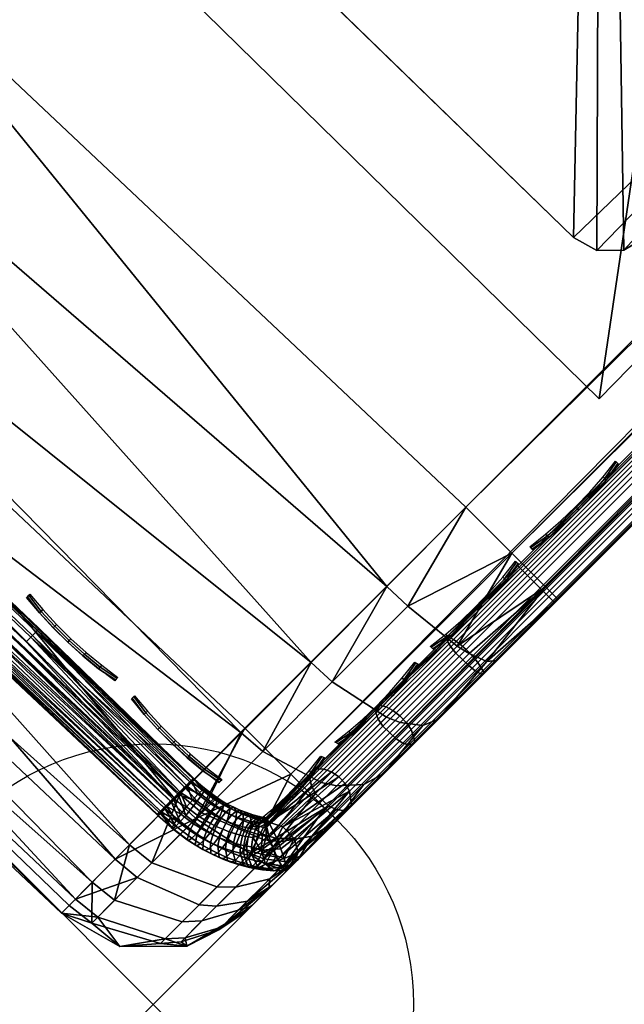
# Model space of a CAD drawing. Header units: inches. Extents: x 0 to 44.3, y -38.2 to 0.
# Tile 180 of 256: x 24.3 to 25.5, y -38.2 to -36.3. Entities that reach past the tile are written whole.
import ezdxf

# ---------------------------------------------------------------- set-up
doc = ezdxf.new("R2010")
doc.units = ezdxf.units.IN
doc.header["$LTSCALE"] = 0.03937
doc.header["$MEASUREMENT"] = 0
doc.header["$PDMODE"] = 35
doc.header["$PDSIZE"] = 1
for name, color, linetype in [('A-FURN-3-ST', 151, 'Continuous'), ('A-FURN-3-ST-LG', 252, 'Continuous'), ('A-FURN-3-ST-LGHW', 32, 'Continuous'), ('A-FURN-3-ST-SEAM', 250, 'Continuous'), ('A-FURN-3-STITCH', 15, 'Continuous')]:
    doc.layers.add(name, color=color, linetype=linetype)

msp = doc.modelspace()

# ---------------------------------------------------------------- linework, layer by layer
msp.add_point((24.5472, -38.1678))

# ---------------------------------------------------------------- meshes
at = {"layer": 'A-FURN-3-ST'}
mesh = msp.add_polyface(dxfattribs=at)
corners = [(24.8999, -37.7486, 17.7281), (24.9518, -37.7461, 17.6705), (25.0651, -37.6328, 17.7562), (25.0215, -37.6268, 17.8203), (25.188, -37.5099, 17.809), (25.1536, -37.4946, 17.8771), (25.3007, -37.3669, 17.875), (25.3244, -37.3906, 17.75), (25.2072, -37.5079, 17.7337), (25.0944, -37.6206, 17.6853), (24.9905, -37.7245, 17.6067), (25.1311, -37.4805, 17.9069), (25.236, -37.3022, 17.9665), (25.036, -37.4039, 17.9727), (25.1477, -37.2138, 18), (24.9961, -37.3658, 17.9789), (24.8911, -37.5492, 17.9104), (24.8505, -37.5119, 17.9162), (24.7576, -37.683, 17.8093), (24.7162, -37.6466, 17.8146), (24.8697, -37.7423, 17.7534), (24.995, -37.6168, 17.8484), (23.9649, -36.0993, 18), (40.3153, -22.0461, 18), (22.7329, -35.0396, 18), (21.4541, -34.0368, 18), (20.131, -33.0931, 18), (18.7666, -32.2104, 18), (17.3635, -31.3905, 18), (15.9246, -30.6351, 18), (37.1996, -19.178, 18), (35.5644, -17.8323, 18), (33.8805, -16.548, 18), (24.8994, -37.8156, 17.501), (24.8247, -37.8903, 17.3722), (40.7396, -21.6219, 5), (23.5607, -36.5427, 5), (22.3496, -35.5012, 5), (21.0925, -34.5156, 5), (19.792, -33.5881, 5), (18.4507, -32.7205, 5), (17.0715, -31.9147, 5)]
mesh.append_faces([[corners[k] for k in face] for face in [(0, 1, 2, 3), (3, 2, 4, 5), (5, 4, 6), (6, 4, 7), (7, 4, 8), (8, 4, 9), (9, 4, 2), (9, 2, 10), (5, 6, 11), (11, 6, 12), (11, 12, 13), (13, 12, 14), (13, 14, 15), (13, 15, 16), (16, 15, 17), (16, 17, 18), (18, 17, 19), (20, 0, 3, 21), (21, 3, 5, 11), (18, 20, 21, 16), (16, 21, 11, 13), (22, 15, 14), (22, 23, 24), (24, 23, 25), (25, 23, 26), (26, 23, 27), (27, 23, 28), (29, 30, 31), (29, 31, 32), (8, 9, 7), (7, 9, 10), (7, 10, 33), (33, 34, 7), (35, 36, 37), (35, 37, 38), (38, 39, 35), (35, 39, 40), (35, 40, 41)]])
mesh = msp.add_polyface(dxfattribs=at)
corners = [(25.3244, -37.3906, 17.75), (40.4921, -22.2229, 17.75), (25.3007, -37.3669, 17.875), (40.4684, -22.1992, 17.875), (25.236, -37.3022, 17.9665), (40.4037, -22.1345, 17.9665), (25.1477, -37.2138, 18), (40.3153, -22.0461, 18), (40.4669, -21.8943, 17.9788), (40.5051, -21.9341, 17.9728), (40.5819, -22.0294, 17.9071), (40.596, -22.0519, 17.8773), (40.6114, -22.0864, 17.8092), (40.6094, -22.1057, 17.7337), (40.65, -21.7889, 17.9106), (40.6127, -21.7482, 17.9162), (40.7181, -21.8932, 17.8487), (24.7234, -37.6381, 5), (40.7396, -21.6219, 5), (24.8118, -37.7265, 5.0335), (40.828, -21.7103, 5.0335), (24.8765, -37.7912, 5.125), (40.8927, -21.775, 5.125), (24.9002, -37.8149, 5.25), (40.9164, -21.7987, 5.25), (23.9649, -36.0993, 18), (17.3635, -31.3905, 18), (38.784, -20.5833, 18), (37.1996, -19.178, 18), (41.0931, -21.6219, 16.9), (24.7234, -37.9916, 16.9), (24.7234, -37.9916, 5.5), (41.0931, -21.6219, 5.5), (40.7221, -21.9929, 17.6853), (23.5607, -36.5427, 5), (17.0715, -31.9147, 5), (37.591, -18.7232, 5), (39.1921, -20.1434, 5), (15.6572, -31.1722, 5), (35.9385, -17.3632, 5)]
mesh.append_faces([[corners[k] for k in face] for face in [(0, 1, 2), (2, 1, 3), (2, 3, 4), (4, 3, 5), (4, 5, 6), (6, 5, 7), (8, 7, 9), (9, 7, 5), (9, 5, 10), (10, 5, 3), (10, 3, 11), (11, 3, 12), (13, 12, 1), (1, 12, 3), (14, 15, 9), (9, 15, 8), (14, 9, 10, 16), (17, 18, 19), (19, 18, 20), (19, 20, 21), (21, 20, 22), (21, 22, 23), (23, 22, 24), (6, 7, 25), (26, 7, 27), (26, 27, 28), (0, 29, 1), (0, 30, 29), (30, 31, 29), (29, 31, 32), (32, 31, 23), (32, 23, 24), (1, 33, 13), (17, 34, 18), (35, 36, 37), (35, 37, 18), (38, 39, 36)]])
mesh = msp.add_polyface(dxfattribs=at)
corners = [(24.386, -37.9779, 17.1146), (24.3711, -37.9929, 16.9), (24.4293, -38.0122, 17.1133), (24.483, -38.0567, 16.9), (24.4303, -37.9335, 17.3209), (24.3711, -37.9929, 5.5), (24.441, -38.0005, 5.3111), (24.483, -38.0567, 5.5), (24.3979, -37.9659, 5.3087), (24.7234, -37.6381, 5), (24.5886, -37.7738, 5.0381), (23.5607, -36.5427, 5), (23.4324, -36.6847, 5.0381), (22.3496, -35.5012, 5), (23.225, -36.9133, 5.5), (22.0556, -35.8575, 5.3087), (23.2508, -36.8852, 5.3087), (23.3236, -36.805, 5.1464), (24.4743, -37.889, 5.1465), (22.1247, -35.774, 5.1464), (22.2279, -35.6488, 5.0381), (23.225, -36.9133, 16.9), (22.0312, -35.8867, 16.9), (22.0312, -35.8867, 5.5), (23.2508, -36.886, 17.1847), (23.3249, -36.8049, 17.45), (24.502, -37.8616, 17.5111), (23.4425, -36.6756, 17.6778), (24.5986, -37.7647, 17.6778), (24.7162, -37.6466, 17.8146), (23.5956, -36.5068, 17.8526), (24.8505, -37.5119, 17.9162), (23.7738, -36.3103, 17.9625), (24.9961, -37.3658, 17.9789), (23.9649, -36.0993, 18), (22.2374, -35.6392, 17.6778), (22.1259, -35.7738, 17.45), (22.0556, -35.8582, 17.1847)]
mesh.append_faces([[corners[k] for k in face] for face in [(0, 1, 2), (2, 1, 3), (2, 4, 0), (1, 5, 3), (6, 7, 5), (6, 5, 8), (9, 10, 11), (11, 10, 12), (11, 12, 13), (14, 15, 16), (14, 16, 5), (5, 16, 8), (8, 16, 17), (8, 17, 18), (18, 17, 12), (18, 12, 10), (17, 16, 15, 19), (20, 12, 17, 19), (5, 1, 14), (14, 1, 21), (14, 21, 22), (14, 22, 23), (21, 1, 24), (24, 1, 0), (24, 0, 4), (24, 4, 25), (25, 4, 26), (25, 26, 27), (27, 26, 28), (27, 28, 29), (27, 29, 30), (30, 29, 31), (30, 31, 32), (32, 33, 34), (27, 35, 36, 25), (25, 36, 37, 24), (24, 37, 21)]])
mesh = msp.add_polyface(dxfattribs=at)
corners = [(24.4293, -38.0122, 17.1133), (24.483, -38.0567, 16.9), (24.5614, -38.0509, 17.1002), (24.6119, -38.0562, 16.9), (24.6007, -38.048, 17.0943), (24.6733, -38.0247, 17.0808), (24.7106, -37.9874, 17.2546), (24.6407, -38.0079, 17.281), (24.7234, -37.9916, 16.9), (24.6406, -37.8004, 17.6732), (24.7162, -37.6466, 17.8146), (24.5986, -37.7647, 17.6778), (24.5446, -37.8966, 17.5075), (24.502, -37.8616, 17.5111), (24.4733, -37.9681, 17.3184), (24.4303, -37.9335, 17.3209), (24.6027, -38.0096, 17.2927), (24.7057, -37.9429, 17.4533), (24.6697, -37.9426, 17.4701), (24.7598, -37.8523, 17.6257), (24.3711, -37.9929, 5.5), (24.483, -38.0567, 5.5), (24.6119, -38.0562, 5.5), (24.7234, -37.9916, 5.5), (24.5886, -37.7738, 5.0381), (24.7234, -37.6381, 5), (24.6292, -37.8111, 5.044), (24.6689, -37.9796, 5.22), (24.7283, -37.9697, 5.269), (24.6783, -38.0197, 5.375), (24.6084, -38.0402, 5.3485), (24.5704, -38.0419, 5.3369), (24.441, -38.0005, 5.3111), (24.3979, -37.9659, 5.3087), (24.5164, -37.9246, 5.151), (24.4743, -37.889, 5.1465), (24.7332, -37.8787, 5.106), (24.6355, -37.9766, 5.1985), (23.7738, -36.3103, 17.9625), (24.8505, -37.5119, 17.9162), (24.9961, -37.3658, 17.9789)]
mesh.append_faces([[corners[k] for k in face] for face in [(0, 1, 2), (2, 1, 3), (2, 3, 4), (4, 3, 5), (4, 5, 6, 7), (8, 5, 3), (9, 10, 11), (9, 11, 12), (12, 11, 13), (12, 13, 14), (14, 13, 15), (14, 15, 0), (14, 0, 2, 16), (16, 2, 4, 7), (16, 7, 17, 18), (14, 16, 18, 12), (12, 18, 19, 9), (1, 20, 21), (1, 21, 3), (3, 21, 22), (3, 22, 8), (8, 22, 23), (24, 25, 26), (27, 28, 29, 30), (30, 29, 22), (22, 29, 23), (30, 22, 31), (31, 22, 21), (31, 21, 32), (32, 33, 34), (34, 33, 35), (34, 35, 26), (26, 35, 24), (34, 26, 36, 37), (37, 27, 30, 31), (34, 37, 31, 32), (38, 39, 40)]])
mesh = msp.add_polyface(dxfattribs=at)
corners = [(24.6407, -38.0079, 17.281), (24.7106, -37.9874, 17.2546), (24.7711, -37.9269, 17.4148), (24.7057, -37.9429, 17.4533), (24.8526, -37.8454, 17.5552), (24.7932, -37.8553, 17.6042), (24.9518, -37.7461, 17.6705), (24.8999, -37.7486, 17.7281), (24.9905, -37.7245, 17.6067), (25.0651, -37.6328, 17.7562), (24.8994, -37.8156, 17.501), (24.8247, -37.8903, 17.3722), (24.7692, -37.9458, 17.2252), (24.7349, -37.9801, 17.0658), (24.6733, -38.0247, 17.0808), (24.7234, -37.9916, 16.9), (24.7576, -37.683, 17.8093), (24.7162, -37.6466, 17.8146), (24.6406, -37.8004, 17.6732), (24.6697, -37.9426, 17.4701), (24.7598, -37.8523, 17.6257), (24.8697, -37.7423, 17.7534), (24.6292, -37.8111, 5.044), (24.7234, -37.6381, 5), (24.8118, -37.7265, 5.0335), (24.7332, -37.8787, 5.106), (24.8765, -37.7912, 5.125), (24.7596, -37.8887, 5.1341), (24.8032, -37.8947, 5.1982), (24.7283, -37.9697, 5.269), (24.6689, -37.9796, 5.22), (24.7234, -37.9916, 5.5), (24.6783, -38.0197, 5.375), (24.7368, -37.9782, 5.4043), (24.7752, -37.9399, 5.3232), (24.8325, -37.8825, 5.2691), (24.9002, -37.8149, 5.25), (24.6355, -37.9766, 5.1985), (25.3244, -37.3906, 17.75)]
mesh.append_faces([[corners[k] for k in face] for face in [(0, 1, 2, 3), (3, 2, 4, 5), (5, 4, 6, 7), (8, 9, 6), (8, 6, 10), (10, 6, 4), (10, 4, 11), (11, 4, 2), (11, 2, 12), (12, 2, 1), (12, 1, 13), (13, 1, 14), (13, 14, 15), (16, 17, 18), (19, 3, 5, 20), (20, 5, 7, 21), (18, 20, 21, 16), (22, 23, 24), (22, 24, 25), (25, 24, 26), (25, 26, 27), (27, 26, 28), (27, 28, 29, 30), (31, 32, 33), (33, 32, 34), (34, 32, 29), (34, 29, 35), (35, 29, 28), (35, 28, 36), (36, 28, 26), (37, 25, 27, 30), (38, 11, 12), (38, 12, 13), (13, 15, 38), (31, 33, 36), (36, 33, 34), (36, 34, 35)]])
at = {"layer": 'A-FURN-3-ST-LG'}
mesh = msp.add_polyface(dxfattribs=at)
corners = [(25.4091, -33.9838, 4.7965), (26.7456, -35.2619, 4.7965), (25.4541, -34.009, 4.7965), (26.7721, -35.3063, 4.7965), (26.7727, -35.3582, 4.7965), (26.7473, -35.4036, 4.7965), (25.4952, -36.6942, 4.7965), (25.4508, -36.7207, 4.7965), (25.3991, -36.7215, 4.7965), (25.3539, -36.6963, 4.7965), (24.0632, -35.4441, 4.7965), (24.0364, -35.3996, 4.7965), (24.0356, -35.3477, 4.7965), (24.0607, -35.3025, 4.7965), (25.3137, -34.011, 4.7965), (25.3578, -33.9845, 4.7965), (25.3991, -36.7215, 0.0002), (25.3539, -36.6963, 0.0002), (25.4508, -36.7207, 0.0002), (25.4952, -36.6942, 0.0002), (24.4219, -35.7921, 0.0002), (24.3951, -35.7475, 0.0002), (24.3942, -35.6956, 0.0002), (24.4193, -35.6504, 0.0002), (26.3976, -35.6205, 0.0002), (26.4241, -35.665, 0.0002), (26.4247, -35.7169, 0.0002), (26.3994, -35.7622, 0.0002), (25.4648, -34.7155, 0.0002), (25.4199, -34.6904, 0.0002), (25.3685, -34.6912, 0.0002), (25.3243, -34.7176, 0.0002), (25.2321, -34.8127, 0.0002)]
mesh.append_faces([[corners[k] for k in face] for face in [(16, 9, 17), (16, 8, 9), (6, 18, 19), (6, 7, 18), (10, 17, 9), (10, 20, 17), (11, 20, 10), (11, 21, 20), (12, 21, 11), (12, 22, 21), (13, 22, 12), (13, 23, 22), (3, 24, 1), (3, 25, 24), (4, 25, 3), (4, 26, 25), (27, 4, 5), (27, 26, 4), (5, 19, 27), (5, 6, 19), (2, 24, 28), (2, 1, 24), (29, 2, 28), (29, 0, 2), (30, 0, 29), (30, 15, 0), (31, 15, 30), (31, 14, 15), (23, 14, 31), (23, 13, 14)]])
mesh.append_faces([[corners[k] for k in face] for face in [(0, 1, 2), (18, 8, 16), (25, 28, 24), (25, 22, 23)]], dxfattribs={"vtx0": -1})
mesh.append_faces([[corners[k] for k in face] for face in [(25, 32, 31)]], dxfattribs={"vtx0": -1, "vtx1": -1})
mesh.append_faces([[corners[k] for k in face] for face in [(0, 3, 1), (0, 4, 3), (0, 5, 4), (0, 6, 5), (0, 7, 6), (0, 8, 7), (0, 9, 8), (0, 10, 9), (0, 11, 10), (0, 12, 11), (0, 13, 12), (0, 14, 13), (25, 29, 28), (25, 30, 29), (25, 21, 22), (25, 20, 21), (25, 17, 20), (25, 16, 17), (25, 18, 16), (25, 19, 18), (25, 27, 19)]], dxfattribs={"vtx0": -1, "vtx2": -1})
mesh.append_faces([[corners[k] for k in face] for face in [(23, 31, 32), (25, 23, 32)]], dxfattribs={"vtx1": -1, "vtx2": -1})
mesh.append_faces([[corners[k] for k in face] for face in [(0, 15, 14), (18, 7, 8), (25, 31, 30), (25, 26, 27)]], dxfattribs={"vtx2": -1})
at = {"layer": 'A-FURN-3-ST-LGHW'}
mesh = msp.add_polyface(dxfattribs=at)
corners = [(26.9762, -35.3989, 5.0002), (25.9968, -32.9976, 5.0002), (26.1856, -33.2965, 5.0002), (25.7049, -32.7978, 5.0002), (25.3579, -32.7299, 5.0002), (25.0124, -32.8051, 5.0002), (24.7248, -33.0111, 5.0002), (24.5423, -33.314, 5.0002), (23.7966, -35.4328, 5.0002), (25.4034, -37.0057, 5.0002), (26.1856, -33.2965, 4.7504), (25.9968, -32.9976, 4.7504), (25.7049, -32.7978, 4.7504), (25.3579, -32.7299, 4.7504), (25.0124, -32.8051, 4.7504), (24.7248, -33.0111, 4.7504), (24.5423, -33.314, 4.7504), (26.9762, -35.3989, 4.7504), (25.4034, -37.0057, 4.7504), (23.7966, -35.4328, 4.7504)]
mesh.append_faces([[corners[k] for k in face] for face in [(2, 10, 1), (10, 11, 1), (1, 11, 3), (11, 12, 3), (3, 12, 4), (12, 13, 4), (4, 13, 5), (13, 14, 5), (5, 14, 6), (14, 15, 6), (7, 6, 16), (6, 15, 16), (8, 7, 19), (7, 16, 19), (17, 10, 0), (10, 2, 0)]])
mesh.append_faces([[corners[k] for k in face] for face in [(2, 1, 0), (10, 17, 11), (9, 8, 18), (0, 9, 17)]], dxfattribs={"vtx1": -1})
mesh.append_faces([[corners[k] for k in face] for face in [(1, 3, 0), (3, 4, 0), (4, 5, 0), (5, 6, 0), (6, 7, 0), (7, 8, 0), (17, 18, 11), (18, 19, 11), (19, 16, 11), (16, 15, 11), (15, 14, 11), (14, 13, 11)]], dxfattribs={"vtx1": -1, "vtx2": -1})
mesh.append_faces([[corners[k] for k in face] for face in [(8, 9, 0), (13, 12, 11), (8, 19, 18), (9, 18, 17)]], dxfattribs={"vtx2": -1})
at = {"layer": 'A-FURN-3-ST-SEAM'}
mesh = msp.add_polyface(dxfattribs=at)
corners = [(25.1354, -37.4758, 17.8381), (25.1241, -37.4676, 17.8491), (25.2563, -37.3354, 17.8675), (25.2661, -37.3452, 17.8563), (30.3123, -32.2794, 17.8675), (30.3221, -32.2891, 17.8563), (35.3684, -27.2234, 17.8675), (35.3781, -27.2331, 17.8563), (35.3593, -27.2143, 17.9), (40.4177, -22.1607, 17.8826), (35.3617, -27.2168, 17.8826), (30.3033, -32.2703, 17.9), (30.3057, -32.2728, 17.8826), (25.2473, -37.3263, 17.9), (25.2497, -37.3288, 17.8826), (25.1163, -37.4573, 17.8825), (35.3899, -27.2449, 17.8505), (30.3339, -32.301, 17.8505), (25.2779, -37.357, 17.8505), (25.148, -37.4868, 17.8324), (25.1708, -37.5119, 17.8406), (25.1604, -37.4995, 17.8334), (25.2904, -37.3695, 17.8515), (25.3018, -37.3809, 17.8588), (30.3464, -32.3135, 17.8515), (30.3578, -32.3249, 17.8588), (35.4024, -27.2574, 17.8515), (35.4139, -27.2689, 17.8588), (40.4584, -22.2014, 17.8515), (40.4699, -22.2129, 17.8588), (40.4847, -22.2277, 17.8868), (35.4287, -27.2837, 17.8868), (30.3727, -32.3397, 17.8868), (25.3167, -37.3957, 17.8868), (25.1818, -37.5306, 17.868), (25.1748, -37.533, 17.9022), (25.1805, -37.5341, 17.8854), (25.3178, -37.3969, 17.9045), (25.3144, -37.3934, 17.9217), (30.3738, -32.3409, 17.9045), (30.3704, -32.3374, 17.9217), (35.4298, -27.2848, 17.9045), (35.4264, -27.2814, 17.9217), (40.4858, -22.2288, 17.9045), (40.4824, -22.2254, 17.9217), (35.3837, -27.2387, 17.9472), (35.3725, -27.2276, 17.939), (30.3165, -32.2836, 17.939), (30.3277, -32.2947, 17.9472), (25.2605, -37.3396, 17.939), (25.2717, -37.3507, 17.9472), (25.1186, -37.4816, 17.9192), (25.1286, -37.4938, 17.9272), (35.3643, -27.2193, 17.9255), (30.3083, -32.2753, 17.9255), (25.2523, -37.3313, 17.9255), (25.1121, -37.4715, 17.906), (40.4153, -22.1583, 17.9), (25.1536, -37.5184, 17.9259), (25.2965, -37.3755, 17.9459), (30.3525, -32.3195, 17.9459), (35.4085, -27.2635, 17.9459), (25.1654, -37.5277, 17.9164), (25.307, -37.3861, 17.9362), (30.363, -32.3301, 17.9362), (35.419, -27.274, 17.9362), (40.475, -22.218, 17.9362), (40.4645, -22.2075, 17.9459), (25.1154, -37.463, 17.8639), (40.4459, -22.1889, 17.8505)]
mesh.append_faces([[corners[k] for k in face] for face in [(0, 1, 2, 3), (3, 2, 4, 5), (5, 4, 6, 7), (8, 9, 10), (8, 10, 11), (11, 10, 12), (11, 12, 13), (13, 12, 14), (13, 14, 15), (7, 16, 17, 5), (5, 17, 18, 3), (3, 18, 19, 0), (20, 21, 22, 23), (23, 22, 24, 25), (25, 24, 26, 27), (27, 26, 28, 29), (29, 30, 31, 27), (27, 31, 32, 25), (25, 32, 33, 23), (23, 33, 34, 20), (35, 36, 37, 38), (38, 37, 39, 40), (40, 39, 41, 42), (42, 41, 43, 44), (45, 46, 47, 48), (48, 47, 49, 50), (50, 49, 51, 52), (46, 53, 54, 47), (47, 54, 55, 49), (49, 55, 56, 51), (53, 57, 8), (53, 8, 54), (54, 8, 11), (54, 11, 55), (55, 11, 13), (55, 13, 15), (52, 58, 59, 50), (50, 59, 60, 48), (48, 60, 61, 45), (58, 62, 63, 59), (59, 63, 64, 60), (60, 64, 65, 61), (61, 65, 66, 67), (62, 35, 38, 63), (63, 38, 40, 64), (64, 40, 42, 65), (65, 42, 44, 66), (1, 68, 14, 2), (2, 14, 12, 4), (4, 12, 10, 6), (21, 19, 18, 22), (22, 18, 17, 24), (24, 17, 16, 26), (26, 16, 69, 28), (36, 34, 33, 37), (37, 33, 32, 39), (39, 32, 31, 41), (41, 31, 30, 43)]])
mesh = msp.add_polyface(dxfattribs=at)
corners = [(23.5325, -36.7024, 17.6706), (23.7252, -36.8796, 17.6902), (24.0288, -37.1618, 17.6902), (23.7194, -36.8859, 17.7078), (24.0229, -37.168, 17.7078), (23.7094, -36.8966, 17.7208), (24.0128, -37.1786, 17.7208), (23.5035, -36.734, 17.7271), (24.5944, -37.7644, 17.7271), (24.3122, -37.4635, 17.7208), (24.3224, -37.453, 17.7078), (24.3284, -37.4469, 17.6902), (24.6247, -37.7341, 17.6706), (24.6239, -37.7349, 17.6902), (24.6179, -37.7409, 17.7078), (24.6075, -37.7513, 17.7208), (24.0041, -37.1876, 17.6292), (23.7009, -36.9057, 17.6292), (23.7128, -36.8929, 17.6377), (24.0162, -37.175, 17.6377), (23.7216, -36.8835, 17.6522), (24.0251, -37.1656, 17.6522), (24.3247, -37.4507, 17.6522), (24.3156, -37.4599, 17.6377), (24.3034, -37.4724, 17.6292), (24.585, -37.7738, 17.628), (24.5987, -37.7601, 17.6292), (24.6111, -37.7478, 17.6377), (24.6202, -37.7386, 17.6522), (23.4945, -36.7438, 17.628), (23.3518, -36.6729, 17.6842), (23.3526, -36.672, 17.6648), (24.5547, -37.8041, 17.6842), (24.5555, -37.8033, 17.6648), (23.3583, -36.6657, 17.6473), (24.5616, -37.7972, 17.6473), (23.3682, -36.6549, 17.6344), (24.5719, -37.7869, 17.6344), (24.5591, -37.7997, 17.7027), (23.356, -36.6683, 17.7027), (24.5683, -37.7905, 17.7173), (23.3647, -36.6587, 17.7173), (24.5806, -37.7782, 17.7259), (23.3765, -36.6458, 17.7259), (24.5569, -37.8046, 17.6648), (24.583, -37.8299, 17.6695), (24.556, -37.8055, 17.6843), (24.5848, -37.8304, 17.6872), (24.5605, -37.801, 17.7027), (24.5696, -37.7919, 17.7173), (24.5629, -37.7986, 17.6473)]
mesh.append_faces([[corners[k] for k in face] for face in [(0, 1, 2), (2, 1, 3, 4), (4, 3, 5, 6), (6, 5, 7), (7, 8, 6), (6, 8, 9), (6, 9, 10, 4), (4, 10, 11, 2), (2, 11, 12), (12, 11, 13), (13, 11, 10), (13, 10, 14), (14, 10, 9), (14, 9, 15), (15, 9, 8), (12, 0, 2), (16, 17, 18, 19), (19, 18, 20, 21), (21, 20, 0), (0, 12, 21), (21, 12, 22), (21, 22, 23, 19), (19, 23, 24, 16), (16, 24, 25), (25, 24, 26), (26, 24, 23), (26, 23, 27), (27, 23, 22), (27, 22, 28), (28, 22, 12), (25, 29, 16), (30, 31, 32), (32, 31, 33), (33, 31, 34), (33, 34, 35), (35, 34, 36), (35, 36, 37), (37, 36, 29), (37, 29, 25), (32, 38, 30), (30, 38, 39), (38, 40, 39), (39, 40, 41), (40, 42, 41), (41, 42, 43), (8, 7, 42), (42, 7, 43), (44, 45, 46), (46, 47, 48), (49, 40, 48), (48, 40, 38), (48, 38, 46), (46, 38, 32), (46, 32, 44), (44, 32, 33), (44, 33, 35), (44, 35, 50), (50, 35, 37)]])
mesh = msp.add_polyface(dxfattribs=at)
corners = [(24.7638, -37.8099, 17.6261), (24.8627, -37.7158, 17.7159), (24.7693, -37.8184, 17.5859), (24.8752, -37.7165, 17.7033), (24.8894, -37.7218, 17.694), (24.9945, -37.5972, 17.7939), (25.0073, -37.6039, 17.7835), (25.1241, -37.4676, 17.8491), (25.1354, -37.4758, 17.8381), (25.1163, -37.4573, 17.8825), (25.2497, -37.3288, 17.8826), (25.1154, -37.463, 17.8639), (25.1106, -37.463, 17.881), (24.9876, -37.586, 17.8301), (24.9838, -37.5947, 17.8078), (24.9767, -37.5969, 17.8239), (24.868, -37.7056, 17.7439), (24.8534, -37.7202, 17.7303), (24.7636, -37.81, 17.6295), (25.148, -37.4868, 17.8324), (25.0207, -37.6142, 17.7781), (24.9035, -37.7313, 17.6892), (24.7961, -37.8274, 17.5733), (24.9156, -37.7442, 17.69), (24.9242, -37.7586, 17.6961), (25.0329, -37.6269, 17.7791), (25.0424, -37.6404, 17.7858), (25.1604, -37.4995, 17.8334), (25.1708, -37.5119, 17.8406), (25.1818, -37.5306, 17.868), (25.0496, -37.6628, 17.8117), (24.928, -37.7844, 17.7193), (24.8259, -37.8762, 17.5868), (24.9119, -37.7958, 17.7483), (24.9221, -37.7925, 17.734), (25.046, -37.6687, 17.8281), (25.0379, -37.6699, 17.8439), (25.1805, -37.5341, 17.8854), (25.1748, -37.533, 17.9022), (25.1286, -37.4938, 17.9272), (25.1186, -37.4816, 17.9192), (24.9794, -37.6208, 17.8599), (24.9883, -37.6341, 17.8674), (24.8513, -37.7488, 17.7627), (24.8592, -37.7632, 17.7694), (24.7701, -37.8471, 17.6724), (24.7653, -37.8282, 17.666), (24.8483, -37.7353, 17.7515), (24.7632, -37.8152, 17.6505), (24.7635, -37.8101, 17.6303), (25.1121, -37.4715, 17.906), (24.9747, -37.6088, 17.8475), (25.2523, -37.3313, 17.9255), (24.7767, -37.8665, 17.6692), (24.8845, -37.7875, 17.7684), (25.0135, -37.6585, 17.8662), (25.1536, -37.5184, 17.9259), (24.8989, -37.7942, 17.7603), (25.0266, -37.6665, 17.8573), (25.1654, -37.5277, 17.9164), (24.8177, -37.8495, 17.5737)]
mesh.append_faces([[corners[k] for k in face] for face in [(0, 1, 2), (2, 1, 3), (2, 3, 4), (4, 3, 5, 6), (6, 5, 7, 8), (9, 10, 11), (9, 11, 12), (12, 11, 13), (13, 11, 14), (13, 14, 15), (15, 14, 16), (16, 14, 1), (16, 1, 17), (17, 1, 0), (17, 0, 18), (8, 19, 20, 6), (6, 20, 21, 4), (4, 21, 2), (2, 21, 22), (22, 21, 23), (22, 23, 24), (24, 23, 25, 26), (26, 25, 27, 28), (28, 29, 30, 26), (26, 30, 31, 24), (24, 31, 32), (33, 34, 35, 36), (36, 35, 37, 38), (39, 40, 41, 42), (42, 41, 43, 44), (44, 43, 45), (45, 43, 46), (46, 43, 47), (48, 47, 17), (49, 17, 18), (40, 50, 51, 41), (41, 51, 47, 43), (52, 9, 50), (50, 9, 12), (50, 12, 13), (50, 13, 51), (51, 13, 15), (51, 15, 16), (51, 16, 47), (47, 16, 17), (44, 53, 54), (44, 54, 55, 42), (42, 55, 56, 39), (54, 57, 58, 55), (55, 58, 59, 56), (57, 33, 36, 58), (58, 36, 38, 59), (24, 60, 22), (5, 3, 1, 14), (25, 23, 21, 20), (35, 34, 31, 30), (5, 14, 11, 7), (25, 20, 19, 27), (35, 30, 29, 37)]])
mesh = msp.add_polyface(dxfattribs=at)
corners = [(24.68, -37.7779, 17.6625), (24.6828, -37.7844, 17.688), (24.6909, -37.7842, 17.6593), (24.6949, -37.7915, 17.6845), (24.7019, -37.7898, 17.6555), (24.7072, -37.7978, 17.6802), (24.7138, -37.795, 17.6508), (24.7203, -37.8035, 17.6751), (24.7263, -37.7998, 17.6454), (24.7339, -37.8087, 17.6692), (24.7387, -37.8039, 17.6395), (24.7474, -37.8132, 17.6628), (24.7507, -37.8072, 17.6334), (24.7606, -37.8168, 17.6561), (24.7632, -37.8152, 17.6505), (24.7386, -37.8175, 17.6017), (24.7332, -37.8163, 17.6046), (24.7421, -37.8088, 17.618), (24.7476, -37.81, 17.615), (24.7305, -37.8056, 17.6239), (24.7185, -37.8016, 17.6296), (24.7065, -37.797, 17.6348), (24.6949, -37.7919, 17.6393), (24.6844, -37.7866, 17.643), (24.7638, -37.8099, 17.6261), (24.7528, -37.811, 17.6121), (24.7619, -37.8096, 17.6272), (24.7564, -37.8085, 17.6303), (24.7607, -37.8122, 17.6074), (24.7693, -37.8184, 17.5859), (24.7516, -37.8197, 17.5941), (24.7635, -37.8101, 17.6303), (24.7636, -37.81, 17.6295), (24.7437, -37.8185, 17.5988), (24.6758, -37.7943, 17.6294), (24.6863, -37.7996, 17.6258), (24.6977, -37.8046, 17.6213), (24.7097, -37.8091, 17.6161), (24.7217, -37.8131, 17.6105), (24.6771, -37.8115, 17.6163), (24.6888, -37.8166, 17.6117), (24.701, -37.8213, 17.6064), (24.7132, -37.8253, 17.6006), (24.6803, -37.7947, 17.7024), (24.6744, -37.8084, 17.712), (24.6886, -37.8167, 17.7078), (24.6934, -37.8024, 17.6985), (24.7031, -37.8241, 17.7029), (24.7068, -37.8092, 17.6939), (24.7181, -37.8308, 17.697), (24.7209, -37.8155, 17.6884), (24.7353, -37.821, 17.6822), (24.7498, -37.8258, 17.6753), (24.7653, -37.8282, 17.666), (24.8483, -37.7353, 17.7515), (24.8534, -37.7202, 17.7303)]
mesh.append_faces([[corners[k] for k in face] for face in [(0, 1, 2), (2, 1, 3), (2, 3, 4), (4, 3, 5), (4, 5, 6), (6, 5, 7), (6, 7, 8), (8, 7, 9), (8, 9, 10), (10, 9, 11), (10, 11, 12), (12, 11, 13), (12, 13, 14), (15, 16, 17, 18), (18, 17, 12), (12, 17, 10), (10, 17, 19), (10, 19, 8), (8, 19, 20), (8, 20, 6), (6, 20, 21), (6, 21, 4), (4, 21, 22), (4, 22, 2), (2, 22, 23), (2, 23, 0), (24, 25, 26), (26, 25, 18), (26, 18, 27), (27, 18, 12), (25, 24, 28), (28, 24, 29), (28, 29, 30), (12, 14, 27), (27, 14, 31), (27, 31, 26), (26, 31, 32), (26, 32, 24), (15, 18, 25, 33), (33, 25, 28, 30), (34, 23, 22, 35), (35, 22, 21, 36), (36, 21, 20, 37), (37, 20, 19, 38), (38, 19, 17, 16), (39, 35, 36, 40), (40, 36, 37, 41), (41, 37, 38, 42), (43, 44, 45, 46), (46, 45, 47, 48), (48, 47, 49, 50), (1, 43, 46, 3), (3, 46, 48, 5), (5, 48, 50, 7), (7, 50, 51, 9), (9, 51, 52, 11), (53, 54, 14), (14, 55, 31)]])
mesh = msp.add_polyface(dxfattribs=at)
corners = [(24.585, -37.7738, 17.628), (24.5987, -37.7601, 17.6292), (24.5863, -37.7752, 17.628), (24.6, -37.7615, 17.6292), (24.6111, -37.7478, 17.6377), (24.6124, -37.7491, 17.6377), (24.6215, -37.74, 17.6522), (24.6202, -37.7386, 17.6522), (24.6247, -37.7341, 17.6706), (24.626, -37.7354, 17.6706), (24.6253, -37.7362, 17.6901), (24.646, -37.7533, 17.6691), (24.6456, -37.7577, 17.6953), (24.6572, -37.7621, 17.6674), (24.6703, -37.7763, 17.691), (24.6687, -37.7704, 17.6652), (24.68, -37.7779, 17.6625), (24.6828, -37.7844, 17.688), (24.6844, -37.7866, 17.643), (24.674, -37.7805, 17.646), (24.6631, -37.7733, 17.6486), (24.6411, -37.7567, 17.6525), (24.6328, -37.7646, 17.6388), (24.6225, -37.7758, 17.6296), (24.6112, -37.789, 17.6261), (24.6004, -37.8027, 17.6296), (24.5733, -37.7882, 17.6344), (24.582, -37.7795, 17.7259), (24.6101, -37.8052, 17.7239), (24.5958, -37.7657, 17.7271), (24.632, -37.778, 17.7204), (24.6089, -37.7526, 17.7208), (24.6405, -37.7661, 17.7102), (24.6192, -37.7423, 17.7078), (24.6547, -37.7811, 17.635), (24.6656, -37.7883, 17.6324), (24.6758, -37.7943, 17.6294), (24.6448, -37.7926, 17.6257), (24.6669, -37.786, 17.7056), (24.6601, -37.7991, 17.7155), (24.6803, -37.7947, 17.7024), (24.6239, -37.7349, 17.6902), (24.6179, -37.7409, 17.7078), (24.6075, -37.7513, 17.7208), (24.5944, -37.7644, 17.7271), (24.5806, -37.7782, 17.7259), (24.5696, -37.7919, 17.7173), (24.5683, -37.7905, 17.7173), (24.5719, -37.7869, 17.6344)]
mesh.append_faces([[corners[k] for k in face] for face in [(0, 1, 2), (2, 1, 3), (3, 1, 4), (3, 4, 5), (5, 4, 6), (6, 4, 7), (6, 7, 8), (8, 9, 6), (9, 10, 11), (11, 10, 12), (11, 12, 13), (13, 12, 14), (13, 14, 15), (15, 14, 16), (16, 14, 17), (16, 18, 19), (16, 19, 15), (15, 19, 20), (15, 20, 13), (13, 20, 11), (11, 20, 21), (11, 21, 9), (9, 21, 6), (6, 21, 22), (6, 22, 5), (5, 22, 23), (5, 23, 3), (3, 23, 24), (3, 24, 2), (2, 24, 25), (2, 25, 26), (27, 28, 29), (29, 28, 30), (29, 30, 31), (31, 30, 32), (31, 32, 33), (33, 32, 12), (33, 12, 10), (22, 21, 20, 34), (34, 20, 19, 35), (35, 19, 18, 36), (23, 22, 34, 37), (14, 12, 32, 38), (38, 32, 30, 39), (14, 38, 40, 17), (9, 8, 10), (10, 8, 41), (10, 41, 33), (33, 41, 42), (33, 42, 31), (31, 42, 43), (31, 43, 29), (29, 43, 44), (29, 44, 27), (27, 44, 45), (27, 45, 46), (46, 45, 47), (26, 48, 0), (26, 0, 2)]])
mesh = msp.add_polyface(dxfattribs=at)
corners = [(24.7632, -37.8152, 17.6505), (24.7606, -37.8168, 17.6561), (24.7653, -37.8282, 17.666), (24.7639, -37.8296, 17.6681), (24.7701, -37.8471, 17.6724), (24.7639, -37.8458, 17.6754), (24.7767, -37.8665, 17.6692), (24.7552, -37.8798, 17.6743), (24.7634, -37.8816, 17.6698), (24.7474, -37.8933, 17.6658), (24.7558, -37.8951, 17.6612), (24.7516, -37.8197, 17.5941), (24.7693, -37.8184, 17.5859), (24.7438, -37.832, 17.5839), (24.7572, -37.8414, 17.5691), (24.7375, -37.8822, 17.5838), (24.7548, -37.8721, 17.5669), (24.7631, -37.8988, 17.58), (24.7486, -37.9062, 17.6068), (24.7787, -37.9114, 17.6034), (24.7574, -37.9098, 17.6218), (24.7669, -37.907, 17.6366), (24.7551, -37.9053, 17.6436), (24.7459, -37.9081, 17.6286), (24.7959, -37.905, 17.6283), (24.7958, -37.9048, 17.6287), (24.7758, -37.8984, 17.6494), (24.7867, -37.8896, 17.6531), (24.783, -37.8848, 17.6583), (24.7715, -37.8831, 17.6652), (24.7641, -37.8967, 17.6565), (24.7469, -37.9037, 17.6484), (24.7498, -37.8258, 17.6753), (24.7488, -37.8417, 17.6831), (24.7474, -37.8132, 17.6628), (24.7847, -37.8496, 17.5472), (24.7926, -37.8693, 17.5403), (24.7989, -37.8878, 17.5436), (24.8027, -37.9024, 17.5565), (24.8035, -37.9108, 17.5772), (24.8176, -37.8974, 17.6076), (24.8259, -37.8762, 17.5868), (24.8177, -37.8495, 17.5737), (24.7961, -37.8274, 17.5733), (24.928, -37.7844, 17.7193), (24.9221, -37.7925, 17.734), (24.9119, -37.7958, 17.7483), (24.8592, -37.7632, 17.7694), (24.8845, -37.7875, 17.7684), (24.8989, -37.7942, 17.7603), (24.9242, -37.7586, 17.6961)]
mesh.append_faces([[corners[k] for k in face] for face in [(0, 1, 2), (2, 1, 3), (2, 3, 4), (4, 3, 5), (4, 5, 6), (6, 5, 7), (6, 7, 8), (8, 7, 9, 10), (11, 12, 13), (12, 14, 13), (15, 16, 17), (18, 17, 19), (18, 19, 20), (20, 19, 21), (20, 21, 22, 23), (19, 24, 21), (21, 24, 25), (21, 25, 26), (26, 25, 27), (26, 27, 28), (28, 27, 6), (28, 6, 29), (29, 6, 8), (29, 8, 10, 30), (30, 10, 31, 22), (26, 28, 29, 30), (32, 33, 5, 3), (34, 32, 3, 1), (21, 26, 30, 22), (12, 35, 14), (14, 35, 16), (16, 35, 36), (16, 36, 37), (16, 37, 17), (17, 37, 38), (17, 38, 39), (24, 19, 39), (39, 19, 17), (24, 39, 40), (40, 39, 41), (41, 39, 38), (41, 38, 37), (41, 37, 42), (42, 37, 36), (42, 36, 35), (12, 43, 35), (35, 43, 42), (41, 44, 40), (40, 44, 45), (40, 45, 46), (4, 6, 47), (6, 27, 48), (48, 27, 49), (27, 25, 49), (49, 25, 46), (24, 40, 25), (25, 40, 46), (41, 42, 50)]])
mesh = msp.add_polyface(dxfattribs=at)
corners = [(24.5733, -37.7882, 17.6344), (24.6004, -37.8027, 17.6296), (24.5916, -37.8149, 17.639), (24.5629, -37.7986, 17.6473), (24.583, -37.8299, 17.6695), (24.5569, -37.8046, 17.6648), (24.556, -37.8055, 17.6843), (24.5848, -37.8304, 17.6872), (24.5605, -37.801, 17.7027), (24.5906, -37.8259, 17.7035), (24.5696, -37.7919, 17.7173), (24.5993, -37.8172, 17.7164), (24.582, -37.7795, 17.7259), (24.6101, -37.8052, 17.7239), (24.6448, -37.7926, 17.6257), (24.6547, -37.7811, 17.635), (24.6656, -37.7883, 17.6324), (24.6559, -37.7999, 17.623), (24.6758, -37.7943, 17.6294), (24.6664, -37.8061, 17.62), (24.6863, -37.7996, 17.6258), (24.6771, -37.8115, 17.6163), (24.6112, -37.789, 17.6261), (24.6225, -37.7758, 17.6296), (24.6344, -37.8065, 17.6221), (24.6461, -37.8141, 17.6193), (24.6572, -37.8206, 17.6161), (24.6685, -37.8264, 17.6121), (24.6888, -37.8166, 17.6117), (24.6808, -37.8318, 17.6073), (24.625, -37.8212, 17.6253), (24.6374, -37.8293, 17.6223), (24.6495, -37.8364, 17.6188), (24.6617, -37.8426, 17.6145), (24.6748, -37.8483, 17.6094), (24.6178, -37.8346, 17.6344), (24.6312, -37.8433, 17.6312), (24.6442, -37.851, 17.6274), (24.6575, -37.8577, 17.6228), (24.6715, -37.864, 17.6173), (24.6882, -37.8535, 17.6036), (24.6859, -37.8695, 17.6111), (24.6124, -37.8521, 17.6644), (24.6276, -37.8619, 17.6607), (24.6427, -37.8707, 17.6562), (24.6581, -37.8785, 17.6509), (24.6739, -37.8856, 17.6448), (24.69, -37.8918, 17.6378), (24.6154, -37.8534, 17.6819), (24.6311, -37.8636, 17.678), (24.647, -37.8728, 17.6733), (24.6631, -37.881, 17.6678), (24.6796, -37.8884, 17.6614), (24.6217, -37.8493, 17.6981), (24.6378, -37.8598, 17.6941), (24.6541, -37.8692, 17.6893), (24.6706, -37.8776, 17.6837), (24.6874, -37.8852, 17.6771), (24.6305, -37.8407, 17.711), (24.6466, -37.8511, 17.707), (24.6629, -37.8605, 17.7022), (24.6794, -37.869, 17.6965), (24.6407, -37.8283, 17.7186), (24.6565, -37.8385, 17.7147), (24.6724, -37.8477, 17.71), (24.6885, -37.856, 17.7045), (24.632, -37.778, 17.7204), (24.6601, -37.7991, 17.7155), (24.6744, -37.8084, 17.712), (24.6886, -37.8167, 17.7078), (24.6669, -37.786, 17.7056), (24.6803, -37.7947, 17.7024), (24.5719, -37.7869, 17.6344)]
mesh.append_faces([[corners[k] for k in face] for face in [(0, 1, 2), (0, 2, 3), (3, 2, 4), (3, 4, 5), (6, 4, 7), (8, 7, 9), (8, 9, 10), (10, 9, 11), (10, 11, 12), (12, 11, 13), (14, 15, 16, 17), (17, 16, 18, 19), (19, 18, 20, 21), (22, 23, 14, 24), (24, 14, 17, 25), (25, 17, 19, 26), (26, 19, 21, 27), (27, 21, 28, 29), (1, 22, 24, 30), (30, 24, 25, 31), (31, 25, 26, 32), (32, 26, 27, 33), (33, 27, 29, 34), (2, 1, 30, 35), (35, 30, 31, 36), (36, 31, 32, 37), (37, 32, 33, 38), (38, 33, 34, 39), (39, 34, 40, 41), (4, 2, 35, 42), (42, 35, 36, 43), (43, 36, 37, 44), (44, 37, 38, 45), (45, 38, 39, 46), (46, 39, 41, 47), (7, 4, 42, 48), (48, 42, 43, 49), (49, 43, 44, 50), (50, 44, 45, 51), (51, 45, 46, 52), (9, 7, 48, 53), (53, 48, 49, 54), (54, 49, 50, 55), (55, 50, 51, 56), (56, 51, 52, 57), (11, 9, 53, 58), (58, 53, 54, 59), (59, 54, 55, 60), (60, 55, 56, 61), (13, 11, 58, 62), (62, 58, 59, 63), (63, 59, 60, 64), (64, 60, 61, 65), (66, 13, 62, 67), (67, 62, 63, 68), (68, 63, 64, 69), (70, 67, 68, 71), (3, 72, 0)]])
mesh = msp.add_polyface(dxfattribs=at)
corners = [(24.7558, -37.8951, 17.6612), (24.7474, -37.8933, 17.6658), (24.7385, -37.9019, 17.653), (24.7469, -37.9037, 17.6484), (24.7297, -37.9048, 17.6377), (24.7378, -37.9066, 17.6333), (24.7221, -37.9014, 17.622), (24.7299, -37.9031, 17.6177), (24.7144, -37.878, 17.5971), (24.7212, -37.8795, 17.5934), (24.7148, -37.8615, 17.5905), (24.7211, -37.8629, 17.5871), (24.7185, -37.8442, 17.5896), (24.7243, -37.8455, 17.5864), (24.7249, -37.8285, 17.5947), (24.7305, -37.8298, 17.5917), (24.7332, -37.8163, 17.6046), (24.7386, -37.8175, 17.6017), (24.7516, -37.8197, 17.5941), (24.7438, -37.832, 17.5839), (24.7357, -37.8308, 17.5887), (24.7437, -37.8185, 17.5988), (24.7572, -37.8414, 17.5691), (24.7383, -37.8478, 17.5782), (24.7299, -37.8466, 17.5832), (24.7548, -37.8721, 17.5669), (24.7362, -37.8654, 17.5783), (24.7272, -37.8641, 17.5837), (24.7375, -37.8822, 17.5838), (24.7631, -37.8988, 17.58), (24.7486, -37.9062, 17.6068), (24.7459, -37.9081, 17.6286), (24.7551, -37.9053, 17.6436), (24.7132, -37.8253, 17.6006), (24.7217, -37.8131, 17.6105), (24.6808, -37.8318, 17.6073), (24.6888, -37.8166, 17.6117), (24.701, -37.8213, 17.6064), (24.6934, -37.8366, 17.6018), (24.7062, -37.8408, 17.5958), (24.6748, -37.8483, 17.6094), (24.6882, -37.8535, 17.6036), (24.7017, -37.8579, 17.5972), (24.6859, -37.8695, 17.6111), (24.7003, -37.8742, 17.6043), (24.69, -37.8918, 17.6378), (24.7061, -37.8971, 17.6302), (24.6796, -37.8884, 17.6614), (24.6739, -37.8856, 17.6448), (24.6963, -37.8949, 17.6542), (24.7131, -37.9004, 17.6463), (24.6874, -37.8852, 17.6771), (24.7045, -37.8918, 17.6698), (24.7215, -37.8974, 17.6617), (24.6794, -37.869, 17.6965), (24.6706, -37.8776, 17.6837), (24.6963, -37.8766, 17.69), (24.7133, -37.8832, 17.6826), (24.7304, -37.8888, 17.6745), (24.6885, -37.856, 17.7045), (24.7051, -37.8634, 17.6981), (24.7218, -37.8699, 17.6908), (24.7386, -37.8753, 17.6829), (24.7552, -37.8798, 17.6743), (24.6886, -37.8167, 17.7078), (24.6724, -37.8477, 17.71), (24.7031, -37.8241, 17.7029), (24.7181, -37.8308, 17.697), (24.7334, -37.8367, 17.6904), (24.7488, -37.8417, 17.6831), (24.7639, -37.8458, 17.6754), (24.7209, -37.8155, 17.6884), (24.7353, -37.821, 17.6822), (24.7498, -37.8258, 17.6753), (24.7278, -37.8808, 17.5896), (24.7376, -37.9046, 17.6133), (24.7574, -37.9098, 17.6218)]
mesh.append_faces([[corners[k] for k in face] for face in [(0, 1, 2, 3), (3, 2, 4, 5), (5, 4, 6, 7), (7, 6, 8, 9), (9, 8, 10, 11), (11, 10, 12, 13), (13, 12, 14, 15), (15, 14, 16, 17), (18, 19, 20, 21), (21, 20, 15, 17), (19, 22, 23), (19, 23, 24, 20), (20, 24, 13, 15), (22, 25, 23), (23, 25, 26), (23, 26, 27, 24), (24, 27, 11, 13), (26, 25, 28), (28, 29, 30), (31, 32, 3, 5), (33, 34, 16, 14), (35, 36, 37, 38), (38, 37, 33, 39), (39, 33, 14, 12), (40, 35, 38, 41), (41, 38, 39, 42), (42, 39, 12, 10), (43, 41, 42, 44), (44, 42, 10, 8), (45, 43, 44, 46), (46, 44, 8, 6), (47, 48, 45, 49), (49, 45, 46, 50), (50, 46, 6, 4), (51, 47, 49, 52), (52, 49, 50, 53), (53, 50, 4, 2), (54, 55, 51, 56), (56, 51, 52, 57), (57, 52, 53, 58), (58, 53, 2, 1), (59, 54, 56, 60), (60, 56, 57, 61), (61, 57, 58, 62), (62, 58, 1, 63), (64, 65, 59, 66), (66, 59, 60, 67), (67, 60, 61, 68), (68, 61, 62, 69), (69, 62, 63, 70), (71, 67, 68, 72), (72, 68, 69, 73), (26, 28, 74, 27), (27, 74, 9, 11), (28, 30, 75, 74), (74, 75, 7, 9), (30, 76, 31, 75), (75, 31, 5, 7)]])
at = {"layer": 'A-FURN-3-STITCH'}
mesh = msp.add_polyface(dxfattribs=at)
corners = [(25.2705, -37.2899, 17.9558), (25.3007, -37.2658, 17.9615), (25.3041, -37.2691, 17.9637), (25.272, -37.2915, 17.9543), (25.3301, -37.2401, 17.9646), (25.3334, -37.2434, 17.9669), (25.3071, -37.2722, 17.9608), (25.275, -37.2946, 17.9514), (25.3583, -37.2131, 17.9652), (25.3616, -37.2164, 17.9675), (25.3364, -37.2465, 17.964), (25.3068, -37.272, 17.9556), (25.2765, -37.2961, 17.9499), (25.3853, -37.1849, 17.9633), (25.3886, -37.1881, 17.9656), (25.3647, -37.2194, 17.9646), (25.3361, -37.2463, 17.9588), (25.4109, -37.1556, 17.9589), (25.4142, -37.1589, 17.9611), (25.3917, -37.1912, 17.9627), (25.3643, -37.2192, 17.9594), (25.4349, -37.1256, 17.9519), (25.4364, -37.1271, 17.9505), (25.4172, -37.162, 17.9582), (25.3913, -37.191, 17.9575), (25.4395, -37.1302, 17.9476), (25.4169, -37.1618, 17.953), (25.4409, -37.1317, 17.9461)]
mesh.append_faces([[corners[k] for k in face] for face in [(0, 1, 2, 3), (1, 4, 5, 2), (3, 2, 6, 7), (4, 8, 9, 5), (2, 5, 10, 6), (7, 6, 11, 12), (8, 13, 14, 9), (5, 9, 15, 10), (6, 10, 16, 11), (13, 17, 18, 14), (9, 14, 19, 15), (10, 15, 20, 16), (17, 21, 22, 18), (14, 18, 23, 19), (15, 19, 24, 20), (18, 22, 25, 23), (19, 23, 26, 24), (23, 25, 27, 26)]])
mesh = msp.add_polyface(dxfattribs=at)
corners = [(25.0793, -37.4812, 17.9323), (25.1088, -37.4577, 17.9426), (25.112, -37.4612, 17.9448), (25.0809, -37.4826, 17.9308), (25.1377, -37.4325, 17.9504), (25.1408, -37.436, 17.9527), (25.1152, -37.464, 17.9419), (25.0842, -37.4854, 17.9279), (25.1657, -37.4057, 17.9557), (25.1688, -37.4092, 17.958), (25.1441, -37.4388, 17.9498), (25.1153, -37.4634, 17.9368), (25.0858, -37.4868, 17.9265), (25.1926, -37.3775, 17.9586), (25.1958, -37.381, 17.9608), (25.1721, -37.412, 17.9551), (25.1442, -37.4382, 17.9446), (25.2184, -37.3481, 17.9588), (25.2215, -37.3516, 17.9611), (25.199, -37.3839, 17.9579), (25.1722, -37.4114, 17.9499), (25.2428, -37.3177, 17.9566), (25.2445, -37.3191, 17.9552), (25.2248, -37.3544, 17.9582), (25.1992, -37.3832, 17.9528), (25.2477, -37.3219, 17.9523), (25.2249, -37.3538, 17.953), (25.2493, -37.3233, 17.9508)]
mesh.append_faces([[corners[k] for k in face] for face in [(0, 1, 2, 3), (1, 4, 5, 2), (3, 2, 6, 7), (4, 8, 9, 5), (2, 5, 10, 6), (7, 6, 11, 12), (8, 13, 14, 9), (5, 9, 15, 10), (6, 10, 16, 11), (13, 17, 18, 14), (9, 14, 19, 15), (10, 15, 20, 16), (17, 21, 22, 18), (14, 18, 23, 19), (15, 19, 24, 20), (18, 22, 25, 23), (19, 23, 26, 24), (23, 25, 27, 26)]])
mesh = msp.add_polyface(dxfattribs=at)
corners = [(24.4734, -37.5468, 17.7259), (24.4426, -37.5236, 17.7322), (24.4423, -37.5239, 17.7374), (24.4749, -37.5453, 17.7273), (24.4126, -37.4988, 17.736), (24.4123, -37.4991, 17.7412), (24.4453, -37.5208, 17.7403), (24.4778, -37.5421, 17.7302), (24.3836, -37.4726, 17.7372), (24.3833, -37.4729, 17.7424), (24.4153, -37.496, 17.7441), (24.4485, -37.5173, 17.738), (24.4793, -37.5406, 17.7317), (24.3557, -37.4452, 17.736), (24.3555, -37.4455, 17.7412), (24.3863, -37.4698, 17.7454), (24.4185, -37.4926, 17.7418), (24.3293, -37.4167, 17.7321), (24.329, -37.4169, 17.7373), (24.3584, -37.4423, 17.7441), (24.3895, -37.4664, 17.7431), (24.3043, -37.3873, 17.7258), (24.3058, -37.3857, 17.7273), (24.332, -37.4138, 17.7403), (24.3617, -37.4389, 17.7418), (24.3087, -37.3826, 17.7302), (24.3352, -37.4104, 17.738), (24.3102, -37.381, 17.7317)]
mesh.append_faces([[corners[k] for k in face] for face in [(0, 1, 2, 3), (1, 4, 5, 2), (3, 2, 6, 7), (4, 8, 9, 5), (2, 5, 10, 6), (7, 6, 11, 12), (8, 13, 14, 9), (5, 9, 15, 10), (6, 10, 16, 11), (13, 17, 18, 14), (9, 14, 19, 15), (10, 15, 20, 16), (17, 21, 22, 18), (14, 18, 23, 19), (15, 19, 24, 20), (18, 22, 25, 23), (19, 23, 26, 24), (23, 25, 27, 26)]])
mesh = msp.add_polyface(dxfattribs=at)
corners = [(24.8959, -37.6646, 17.838), (24.9226, -37.6439, 17.8577), (24.9254, -37.6478, 17.8598), (24.8978, -37.6657, 17.8366), (24.9491, -37.6211, 17.8751), (24.9518, -37.6249, 17.8772), (24.9291, -37.6501, 17.8571), (24.9016, -37.668, 17.8339), (24.9752, -37.5962, 17.8903), (24.9779, -37.6001, 17.8924), (24.9556, -37.6273, 17.8745), (24.9302, -37.6485, 17.8522), (24.9035, -37.6692, 17.8326), (25.0007, -37.5695, 17.9031), (25.0034, -37.5734, 17.9052), (24.9817, -37.6024, 17.8897), (24.9567, -37.6257, 17.8697), (25.0255, -37.5411, 17.9135), (25.0282, -37.5449, 17.9156), (25.0072, -37.5757, 17.9025), (24.9828, -37.6008, 17.8849), (25.0494, -37.5111, 17.9213), (25.0513, -37.5123, 17.92), (25.032, -37.5472, 17.9129), (25.0083, -37.5741, 17.8977), (25.0551, -37.5146, 17.9173), (25.0331, -37.5457, 17.908), (25.0569, -37.5157, 17.9159)]
mesh.append_faces([[corners[k] for k in face] for face in [(0, 1, 2, 3), (1, 4, 5, 2), (3, 2, 6, 7), (4, 8, 9, 5), (2, 5, 10, 6), (7, 6, 11, 12), (8, 13, 14, 9), (5, 9, 15, 10), (6, 10, 16, 11), (13, 17, 18, 14), (9, 14, 19, 15), (10, 15, 20, 16), (17, 21, 22, 18), (14, 18, 23, 19), (15, 19, 24, 20), (18, 22, 25, 23), (19, 23, 26, 24), (23, 25, 27, 26)]])
mesh = msp.add_polyface(dxfattribs=at)
corners = [(24.6734, -37.7428, 17.7259), (24.6427, -37.7194, 17.7322), (24.6425, -37.7196, 17.7374), (24.6749, -37.7413, 17.7273), (24.6129, -37.6944, 17.736), (24.6127, -37.6946, 17.7412), (24.6455, -37.7165, 17.7403), (24.6778, -37.7382, 17.7302), (24.5841, -37.6679, 17.7372), (24.5839, -37.6682, 17.7424), (24.6156, -37.6915, 17.7441), (24.6487, -37.7132, 17.738), (24.6793, -37.7366, 17.7317), (24.5565, -37.6403, 17.736), (24.5563, -37.6405, 17.7412), (24.5868, -37.6651, 17.7454), (24.6189, -37.6881, 17.7418), (24.5303, -37.6115, 17.7321), (24.53, -37.6118, 17.7373), (24.5592, -37.6374, 17.7441), (24.5901, -37.6617, 17.7431), (24.5056, -37.5819, 17.7258), (24.507, -37.5804, 17.7273), (24.533, -37.6087, 17.7403), (24.5625, -37.634, 17.7418), (24.51, -37.5773, 17.7302), (24.5362, -37.6053, 17.738), (24.5115, -37.5757, 17.7317)]
mesh.append_faces([[corners[k] for k in face] for face in [(0, 1, 2, 3), (1, 4, 5, 2), (3, 2, 6, 7), (4, 8, 9, 5), (2, 5, 10, 6), (7, 6, 11, 12), (8, 13, 14, 9), (5, 9, 15, 10), (6, 10, 16, 11), (13, 17, 18, 14), (9, 14, 19, 15), (10, 15, 20, 16), (17, 21, 22, 18), (14, 18, 23, 19), (15, 19, 24, 20), (18, 22, 25, 23), (19, 23, 26, 24), (23, 25, 27, 26)]])
mesh = msp.add_polyface(dxfattribs=at)
corners = [(24.736, -37.8245, 17.6798), (24.7583, -37.8082, 17.7075), (24.7607, -37.8125, 17.7093), (24.7381, -37.8254, 17.6786), (24.7807, -37.7894, 17.7334), (24.7831, -37.7937, 17.7352), (24.7649, -37.8143, 17.707), (24.7423, -37.8272, 17.6763), (24.8032, -37.7682, 17.7574), (24.8056, -37.7725, 17.7592), (24.7874, -37.7955, 17.7329), (24.7668, -37.8119, 17.7028), (24.7445, -37.8282, 17.6751), (24.8255, -37.7447, 17.7793), (24.8278, -37.749, 17.7812), (24.8098, -37.7743, 17.7569), (24.7893, -37.7931, 17.7287), (24.8474, -37.7191, 17.7991), (24.8498, -37.7234, 17.8009), (24.8321, -37.7508, 17.7788), (24.8117, -37.7719, 17.7527), (24.869, -37.6915, 17.8165), (24.8711, -37.6925, 17.8154), (24.8541, -37.7252, 17.7985), (24.834, -37.7484, 17.7746), (24.8754, -37.6943, 17.813), (24.856, -37.7228, 17.7943), (24.8775, -37.6952, 17.8118)]
mesh.append_faces([[corners[k] for k in face] for face in [(0, 1, 2, 3), (1, 4, 5, 2), (3, 2, 6, 7), (4, 8, 9, 5), (2, 5, 10, 6), (7, 6, 11, 12), (8, 13, 14, 9), (5, 9, 15, 10), (6, 10, 16, 11), (13, 17, 18, 14), (9, 14, 19, 15), (10, 15, 20, 16), (17, 21, 22, 18), (14, 18, 23, 19), (15, 19, 24, 20), (18, 22, 25, 23), (19, 23, 26, 24), (23, 25, 27, 26)]])

doc.saveas('drawing.dxf')
